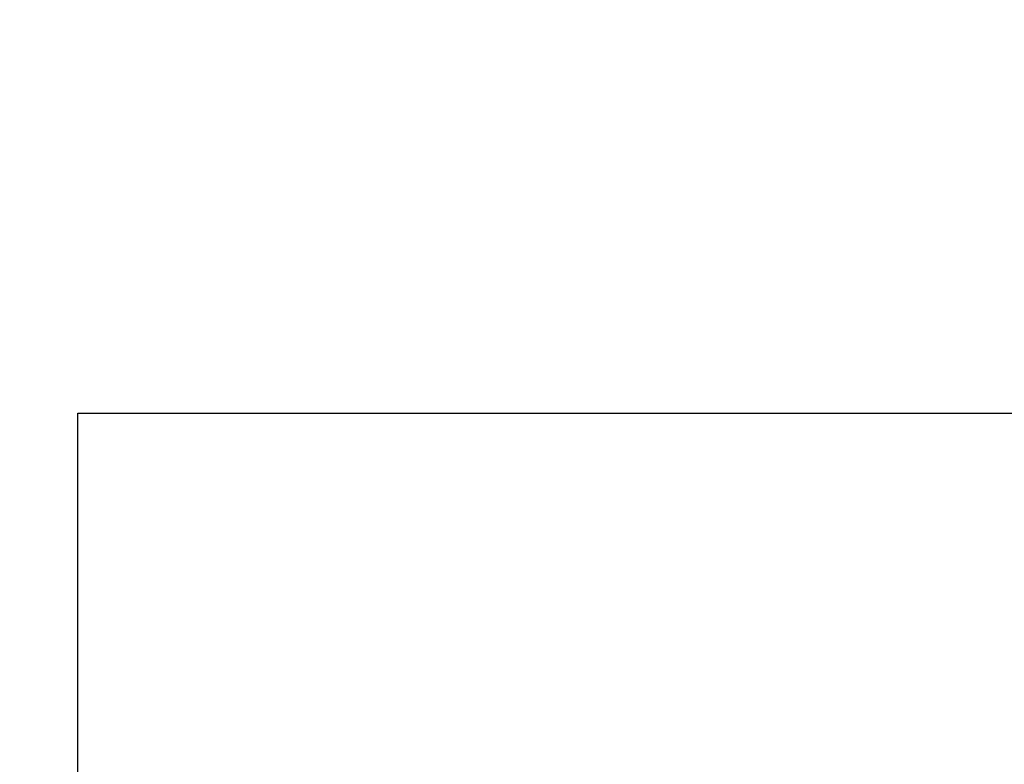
# Model space of a CAD drawing. Header units: millimetres. Extents: x 0 to 594, y 0 to 420.
# Tile 100 of 256: x 393.368 to 394.002, y 228.369 to 228.847. Entities that reach past the tile are written whole.
import ezdxf

# ---------------------------------------------------------------- set-up
doc = ezdxf.new("R2010")
doc.units = ezdxf.units.MM
doc.header["$LTSCALE"] = 32.67
doc.linetypes.add('PHANTOM', pattern=[0.8, 0.45, -0.05, 0.1, -0.05, 0.1, -0.05])
doc.layers.get('0').update_dxf_attribs({"linetype": 'CONTINUOUS'})
doc.layers.add('CRV', color=7, linetype='CONTINUOUS')
doc.layers.add('DRIV_DIM', color=7, linetype='CONTINUOUS')
doc.styles.get("Standard").update_dxf_attribs({"font": 'MS PGothic.ttf', "width": 0.8})
doc.dimstyles.new('DIMSTYLE_1', dxfattribs={"dimtxt": 3.8, "dimasz": 1.8, "dimexe": 0.18, "dimexo": 0.0625, "dimgap": 0.09, "dimtad": 1, "dimdec": 3, "dimlfac": 10, "dimdsep": 46, "dimtxsty": 'STANDARD', "dimblk": 'OPEN', "dimblk1": 'OPEN', "dimblk2": 'OPEN', "dimcen": 0.09, "dimadec": 0, "dimazin": 0, "dimtp": 0.001, "dimtm": 0.001, "dimtfac": 1, "dimtdec": 3, "dimtofl": 0, "dimtmove": 0, "dimatfit": 3, "dimldrblk": 'OPEN', "dimfxl": 1, "dimtolj": 1, "dimarcsym": 0})

# ---------------------------------------------------------------- blocks, each defined once
blk = doc.blocks.new('_OPEN')
at = {"color": 0, "linetype": 'ByBlock'}
for p, q in [((0, 0), (-1, 0.34202)), ((-1, -0.34202), (0, 0)), ((-1, 0), (0, 0))]:
    blk.add_line(p, q, dxfattribs=at)
blk = doc.blocks.new('*D16')
at = {"layer": 'DRIV_DIM', "color": 2, "linetype": 'Continuous'}
for p, q in [((388.90593, 249.26465), (388.90593, 151.84198)), ((396.90593, 220.39461), (396.90593, 151.84198)), ((388.90593, 153.84198), (392.90593, 153.84198)), ((396.90593, 153.84198), (392.90593, 153.84198))]:
    blk.add_line(p, q, dxfattribs=at)
at = {"layer": 'DRIV_DIM', "color": 2, "linetype": 'Continuous', "xscale": 1.8, "yscale": 1.8, "zscale": 1.8, "rotation": 180}
blk.add_blockref('_OPEN', (388.90593, 153.84198), dxfattribs=at)
at = {"layer": 'DRIV_DIM', "color": 2, "linetype": 'Continuous', "xscale": 1.8, "yscale": 1.8, "zscale": 1.8}
blk.add_blockref('_OPEN', (396.90593, 153.84198), dxfattribs=at)
at = {"layer": 'DRIV_DIM', "color": 2, "linetype": 'Continuous', "width": 0.8}
blk.add_text('80', height=3.8, dxfattribs=at).set_placement((390.07816, 154.79198))

msp = doc.modelspace()

# ---------------------------------------------------------------- linework, layer by layer
at = {"color": 7, "linetype": 'Continuous'}
for p, q in [((393.40593, 228.59461), (400.40593, 228.59461)), ((393.40593, 227.89461), (393.40593, 228.59461))]:
    msp.add_line(p, q, dxfattribs=at)
at = {"layer": 'CRV', "color": 8, "linetype": 'PHANTOM'}
for centre, radius, start, end in [((388.90593, 261.89461), 108.95281, 350, 240), ((388.90593, 261.89461), 100.95281, 350, 240), ((436.1767, 253.5595), 52.95281, 212.114473, 140.830737), ((364.90593, 220.32539), 52.95281, 102.114473, 10.04379)]:
    msp.add_arc(centre, radius, start, end, dxfattribs=at)

# ---------------------------------------------------------------- dimensions: what is measured, and where the dimension line sits
at = {"layer": 'DRIV_DIM', "color": 2, "linetype": 'Continuous'}
dim = msp.add_linear_dim(base=(396.90593, 153.84198), p1=(388.90593, 249.26465), p2=(396.90593, 220.39461), dimstyle='DIMSTYLE_1', dxfattribs=at)
dim.commit()
dim.dimension.update_dxf_attribs({"geometry": '*D16', "text_midpoint": (393.11816, 156.69198), "dimtype": 160})

doc.saveas('drawing.dxf')
